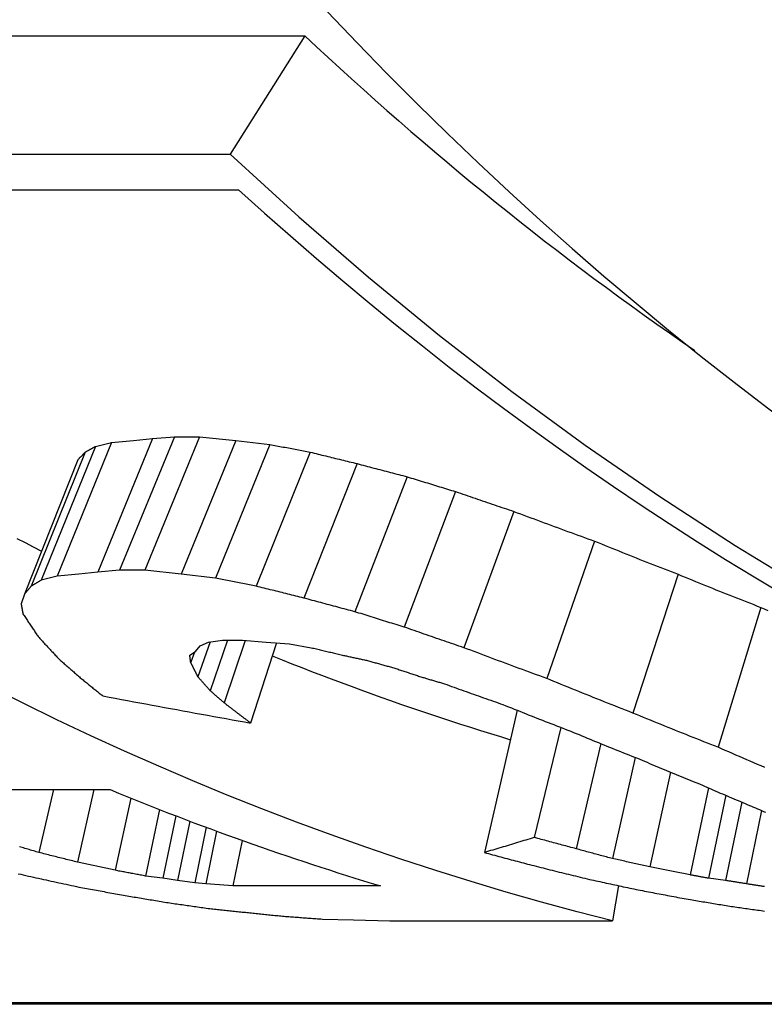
# Model space of a CAD drawing. Header units: millimetres. Extents: x -47 to 3549, y 20 to 432.
# Tile 16 of 25: x 204.54 to 207.03, y 385.34 to 388.63. Entities that reach past the tile are written whole.
import ezdxf

# ---------------------------------------------------------------- set-up
doc = ezdxf.new("R2010")
doc.units = ezdxf.units.MM
doc.layers.add('DETAIL', color=2, linetype='Continuous')

msp = doc.modelspace()

# ---------------------------------------------------------------- linework, layer by layer
at = {"layer": 'DETAIL'}
for p, q in [((193.4475, 388.5792), (205.4935, 388.5792)), ((205.4935, 388.5792), (205.2435, 388.1832)), ((193.1975, 388.1832), (205.2435, 388.1832)), ((193.4347, 388.0642), (205.2717, 388.0642)), ((205.057, 387.2371), (204.8732, 386.7903)), ((205.141, 387.2371), (204.9573, 386.7903)), ((204.9838, 387.2307), (205.057, 387.2371)), ((205.057, 387.2371), (205.141, 387.2371)), ((205.141, 387.2371), (205.2623, 387.2243)), ((204.7924, 387.2046), (204.6106, 386.7565)), ((204.8463, 387.2176), (204.6638, 386.77)), ((204.7924, 387.2046), (204.8463, 387.2176)), ((204.9838, 387.2307), (204.8004, 386.7836)), ((204.8463, 387.2176), (204.9191, 387.2243)), ((204.9191, 387.2243), (204.9838, 387.2307)), ((205.2623, 387.2243), (205.0794, 386.7769)), ((205.3761, 387.2112), (205.194, 386.7634)), ((205.2623, 387.2243), (205.3761, 387.2112)), ((204.7575, 387.1853), (204.577, 386.7364)), ((205.5112, 387.1853), (205.3307, 386.7364)), ((204.7334, 387.1595), (204.5546, 386.7097)), ((205.6678, 387.147), (205.4898, 386.6968)), ((205.8357, 387.1029), (205.6605, 386.651)), ((205.9979, 387.0532), (205.826, 386.5994)), ((206.193, 386.9868), (206.0256, 386.5305)), ((206.4631, 386.8875), (206.3028, 386.4274)), ((204.7362, 386.7769), (204.6638, 386.77)), ((204.8004, 386.7836), (204.7362, 386.7769)), ((204.8732, 386.7903), (204.8004, 386.7836)), ((204.9573, 386.7903), (204.8732, 386.7903)), ((205.0794, 386.7769), (204.9573, 386.7903)), ((205.194, 386.7634), (205.0794, 386.7769)), ((206.7429, 386.7762), (206.591, 386.3118)), ((204.6638, 386.77), (204.6106, 386.7565)), ((204.5546, 386.7097), (204.5435, 386.6769)), ((207.0193, 386.6656), (206.8763, 386.1971)), ((205.1761, 386.5498), (205.1354, 386.4332)), ((205.1431, 386.5366), (205.1708, 386.5491)), ((205.1708, 386.5491), (205.2179, 386.5554)), ((205.2344, 386.5554), (205.1767, 386.3862)), ((205.2179, 386.5554), (205.2849, 386.5554)), ((205.2932, 386.5548), (205.2235, 386.3458)), ((205.2849, 386.5554), (205.3634, 386.5491)), ((205.3978, 386.5463), (205.3118, 386.2783)), ((205.3634, 386.5491), (205.4414, 386.5429)), ((205.4414, 386.5429), (205.5146, 386.5305)), ((205.1078, 386.5057), (205.1269, 386.5181)), ((205.1234, 386.5158), (205.1111, 386.4815)), ((205.1269, 386.5181), (205.1431, 386.5366)), ((206.2039, 386.321), (206.0943, 385.8446)), ((206.3501, 386.2635), (206.261, 385.895)), ((206.4837, 386.2094), (206.4016, 385.8571)), ((206.599, 386.1632), (206.5227, 385.8243)), ((206.7173, 386.1138), (206.648, 385.7967)), ((204.2715, 386.0551), (204.8412, 386.0551)), ((204.6516, 386.0551), (204.6032, 385.8446)), ((204.7864, 386.0551), (204.7324, 385.8124)), ((206.8442, 386.0609), (206.7826, 385.7698)), ((204.9105, 386.0269), (204.8583, 385.785)), ((206.9021, 386.0361), (206.8441, 385.7584)), ((206.9557, 386.0135), (206.9014, 385.751)), ((205.0071, 385.9884), (204.9603, 385.7659)), ((207.0213, 385.9855), (206.9712, 385.7399)), ((205.0616, 385.9673), (205.018, 385.7584)), ((205.1079, 385.9497), (205.0668, 385.751)), ((205.1626, 385.9291), (205.1246, 385.7436)), ((205.1979, 385.9161), (205.162, 385.7399)), ((205.2834, 385.8851), (205.2526, 385.7327)), ((205.018, 385.7584), (204.9603, 385.7659)), ((205.0668, 385.751), (205.018, 385.7584)), ((205.1246, 385.7436), (205.0668, 385.751)), ((206.9014, 385.751), (206.8441, 385.7584)), ((205.162, 385.7399), (205.1246, 385.7436)), ((205.2071, 385.7363), (205.162, 385.7399)), ((205.2526, 385.7327), (205.2071, 385.7363)), ((205.7468, 385.7327), (205.2526, 385.7327)), ((206.5429, 385.7337), (206.523, 385.6156)), ((205.5518, 385.6218), (205.6561, 385.6187)), ((205.6561, 385.6187), (205.7773, 385.6156)), ((205.7773, 385.6156), (206.523, 385.6156)), ((211.6051, 385.3411), (199.8033, 385.3411)), ((211.6077, 385.3363), (199.8562, 385.3363))]:
    msp.add_line(p, q, dxfattribs=at)
at = {"layer": 'DETAIL', "flags": 128}
for points in [[(205.2435, 388.1832), (205.4726, 387.9734), (205.7062, 387.771), (205.944, 387.5761), (206.1858, 387.3887), (206.4315, 387.209), (206.6809, 387.0371), (206.9338, 386.8729), (207.19, 386.7166), (207.4494, 386.5683), (207.7118, 386.428), (207.977, 386.2958), (208.2449, 386.1717), (208.5152, 386.0559), (208.7878, 385.9484)], [(204.7575, 387.1853), (204.759, 387.1861), (204.7604, 387.1869), (204.7619, 387.1877), (204.7633, 387.1885), (204.7648, 387.1893), (204.7662, 387.1901), (204.7677, 387.1909), (204.7691, 387.1917), (204.7706, 387.1925), (204.772, 387.1933), (204.7735, 387.1941), (204.7749, 387.1949), (204.7764, 387.1957), (204.7778, 387.1965), (204.7793, 387.1973), (204.7807, 387.1981), (204.7822, 387.1989), (204.7836, 387.1997), (204.7851, 387.2005), (204.7866, 387.2014), (204.788, 387.2022), (204.7895, 387.203), (204.7909, 387.2038), (204.7924, 387.2046)], [(205.3761, 387.2112), (205.3817, 387.2101), (205.3874, 387.209), (205.393, 387.208), (205.3986, 387.2069), (205.4043, 387.2058), (205.4099, 387.2047), (205.4155, 387.2036), (205.4211, 387.2025), (205.4268, 387.2015), (205.4324, 387.2004), (205.438, 387.1993), (205.4436, 387.1982), (205.4493, 387.1971), (205.4549, 387.1961), (205.4605, 387.195), (205.4661, 387.1939), (205.4718, 387.1928), (205.4774, 387.1917), (205.483, 387.1907), (205.4887, 387.1896), (205.4943, 387.1885), (205.4999, 387.1874), (205.5055, 387.1863), (205.5112, 387.1853)], [(204.7334, 387.1595), (204.7344, 387.1606), (204.7354, 387.1617), (204.7364, 387.1628), (204.7374, 387.1638), (204.7384, 387.1649), (204.7394, 387.166), (204.7405, 387.167), (204.7415, 387.1681), (204.7425, 387.1692), (204.7435, 387.1702), (204.7445, 387.1713), (204.7455, 387.1724), (204.7465, 387.1735), (204.7475, 387.1745), (204.7485, 387.1756), (204.7495, 387.1767), (204.7505, 387.1777), (204.7515, 387.1788), (204.7525, 387.1799), (204.7535, 387.181), (204.7545, 387.182), (204.7555, 387.1831), (204.7565, 387.1842), (204.7575, 387.1853)], [(205.5112, 387.1853), (205.5177, 387.1837), (205.5242, 387.1821), (205.5307, 387.1805), (205.5373, 387.1789), (205.5438, 387.1773), (205.5503, 387.1757), (205.5568, 387.1741), (205.5634, 387.1725), (205.5699, 387.1709), (205.5764, 387.1693), (205.5829, 387.1677), (205.5895, 387.1661), (205.596, 387.1645), (205.6025, 387.1629), (205.609, 387.1613), (205.6156, 387.1597), (205.6221, 387.1581), (205.6286, 387.1565), (205.6352, 387.1549), (205.6417, 387.1534), (205.6482, 387.1518), (205.6548, 387.1502), (205.6613, 387.1486), (205.6678, 387.147)], [(205.6678, 387.147), (205.6748, 387.1452), (205.6818, 387.1433), (205.6888, 387.1415), (205.6958, 387.1396), (205.7028, 387.1378), (205.7098, 387.1359), (205.7168, 387.1341), (205.7238, 387.1322), (205.7308, 387.1304), (205.7378, 387.1286), (205.7447, 387.1267), (205.7517, 387.1249), (205.7587, 387.123), (205.7657, 387.1212), (205.7727, 387.1194), (205.7797, 387.1175), (205.7867, 387.1157), (205.7937, 387.1139), (205.8007, 387.112), (205.8077, 387.1102), (205.8147, 387.1084), (205.8217, 387.1066), (205.8287, 387.1047), (205.8357, 387.1029)], [(205.8357, 387.1029), (205.8425, 387.1008), (205.8492, 387.0987), (205.856, 387.0966), (205.8627, 387.0946), (205.8695, 387.0925), (205.8762, 387.0904), (205.883, 387.0883), (205.8898, 387.0862), (205.8965, 387.0842), (205.9033, 387.0821), (205.91, 387.08), (205.9168, 387.0779), (205.9235, 387.0759), (205.9303, 387.0738), (205.937, 387.0717), (205.9438, 387.0697), (205.9506, 387.0676), (205.9573, 387.0656), (205.9641, 387.0635), (205.9708, 387.0614), (205.9776, 387.0594), (205.9844, 387.0573), (205.9911, 387.0553), (205.9979, 387.0532)], [(205.9979, 387.0532), (206.006, 387.0504), (206.0141, 387.0476), (206.0222, 387.0448), (206.0304, 387.042), (206.0385, 387.0392), (206.0466, 387.0364), (206.0547, 387.0337), (206.0628, 387.0309), (206.071, 387.0281), (206.0791, 387.0253), (206.0872, 387.0226), (206.0953, 387.0198), (206.1035, 387.017), (206.1116, 387.0143), (206.1197, 387.0115), (206.1279, 387.0087), (206.136, 387.006), (206.1441, 387.0032), (206.1523, 387.0005), (206.1604, 386.9977), (206.1685, 386.995), (206.1767, 386.9923), (206.1848, 386.9895), (206.193, 386.9868)], [(206.193, 386.9868), (206.2042, 386.9826), (206.2154, 386.9784), (206.2266, 386.9741), (206.2379, 386.9699), (206.2491, 386.9658), (206.2603, 386.9616), (206.2716, 386.9574), (206.2828, 386.9532), (206.2941, 386.949), (206.3053, 386.9449), (206.3166, 386.9407), (206.3278, 386.9366), (206.3391, 386.9325), (206.3504, 386.9283), (206.3616, 386.9242), (206.3729, 386.9201), (206.3842, 386.916), (206.3954, 386.9119), (206.4067, 386.9078), (206.418, 386.9037), (206.4293, 386.8996), (206.4405, 386.8956), (206.4518, 386.8915), (206.4631, 386.8875)], [(204.5292, 386.8966), (204.5567, 386.8823), (204.5843, 386.8681), (204.6119, 386.854)], [(206.4631, 386.8875), (206.4747, 386.8827), (206.4863, 386.878), (206.498, 386.8732), (206.5096, 386.8685), (206.5212, 386.8638), (206.5329, 386.8591), (206.5445, 386.8544), (206.5561, 386.8497), (206.5678, 386.845), (206.5794, 386.8404), (206.5911, 386.8357), (206.6027, 386.8311), (206.6144, 386.8264), (206.6261, 386.8218), (206.6377, 386.8172), (206.6494, 386.8126), (206.6611, 386.808), (206.6728, 386.8034), (206.6844, 386.7989), (206.6961, 386.7943), (206.7078, 386.7897), (206.7195, 386.7852), (206.7312, 386.7807), (206.7429, 386.7762)], [(206.7429, 386.7762), (206.7544, 386.7714), (206.7658, 386.7667), (206.7773, 386.762), (206.7888, 386.7573), (206.8003, 386.7526), (206.8118, 386.7479), (206.8233, 386.7432), (206.8348, 386.7386), (206.8463, 386.7339), (206.8578, 386.7293), (206.8693, 386.7247), (206.8808, 386.7201), (206.8924, 386.7155), (206.9039, 386.7109), (206.9154, 386.7063), (206.9269, 386.7017), (206.9385, 386.6972), (206.95, 386.6926), (206.9616, 386.6881), (206.9731, 386.6836), (206.9846, 386.6791), (206.9962, 386.6746), (207.0077, 386.6701), (207.0193, 386.6656)], [(204.6106, 386.7565), (204.6092, 386.7557), (204.6078, 386.7548), (204.6064, 386.754), (204.605, 386.7531), (204.6036, 386.7523), (204.6022, 386.7515), (204.6008, 386.7506), (204.5994, 386.7498), (204.598, 386.749), (204.5966, 386.7481), (204.5952, 386.7473), (204.5938, 386.7464), (204.5924, 386.7456), (204.591, 386.7448), (204.5896, 386.7439), (204.5882, 386.7431), (204.5868, 386.7423), (204.5854, 386.7414), (204.584, 386.7406), (204.5826, 386.7398), (204.5812, 386.7389), (204.5798, 386.7381), (204.5784, 386.7373), (204.577, 386.7364)], [(205.3307, 386.7364), (205.325, 386.7376), (205.3193, 386.7387), (205.3136, 386.7398), (205.3079, 386.7409), (205.3022, 386.742), (205.2965, 386.7432), (205.2908, 386.7443), (205.2851, 386.7454), (205.2794, 386.7465), (205.2737, 386.7476), (205.268, 386.7488), (205.2623, 386.7499), (205.2566, 386.751), (205.2509, 386.7521), (205.2452, 386.7532), (205.2395, 386.7544), (205.2338, 386.7555), (205.2281, 386.7566), (205.2225, 386.7577), (205.2168, 386.7589), (205.2111, 386.76), (205.2054, 386.7611), (205.1997, 386.7623), (205.194, 386.7634)], [(204.577, 386.7364), (204.5761, 386.7353), (204.5752, 386.7342), (204.5742, 386.7331), (204.5733, 386.732), (204.5723, 386.7309), (204.5714, 386.7297), (204.5705, 386.7286), (204.5695, 386.7275), (204.5686, 386.7264), (204.5677, 386.7253), (204.5667, 386.7242), (204.5658, 386.7231), (204.5648, 386.722), (204.5639, 386.7208), (204.563, 386.7197), (204.562, 386.7186), (204.5611, 386.7175), (204.5602, 386.7164), (204.5592, 386.7153), (204.5583, 386.7142), (204.5574, 386.7131), (204.5564, 386.712), (204.5555, 386.7109), (204.5546, 386.7097)], [(205.4898, 386.6968), (205.4831, 386.6984), (205.4765, 386.7), (205.4699, 386.7017), (205.4632, 386.7033), (205.4566, 386.705), (205.45, 386.7066), (205.4433, 386.7083), (205.4367, 386.7099), (205.4301, 386.7116), (205.4234, 386.7132), (205.4168, 386.7149), (205.4102, 386.7165), (205.4036, 386.7182), (205.3969, 386.7198), (205.3903, 386.7215), (205.3837, 386.7232), (205.377, 386.7248), (205.3704, 386.7265), (205.3638, 386.7281), (205.3572, 386.7298), (205.3505, 386.7315), (205.3439, 386.7331), (205.3373, 386.7348), (205.3307, 386.7364)], [(204.5435, 386.6769), (204.5438, 386.6755), (204.544, 386.6741), (204.5443, 386.6728), (204.5445, 386.6714), (204.5448, 386.67), (204.545, 386.6687), (204.5453, 386.6673), (204.5455, 386.666), (204.5458, 386.6646), (204.546, 386.6633), (204.5463, 386.6619), (204.5465, 386.6605), (204.5467, 386.6592), (204.547, 386.6578), (204.5472, 386.6565), (204.5475, 386.6551), (204.5477, 386.6538), (204.548, 386.6524), (204.5482, 386.6511), (204.5485, 386.6497), (204.5487, 386.6484), (204.549, 386.647), (204.5492, 386.6457), (204.5495, 386.6443)], [(205.6605, 386.651), (205.6534, 386.6529), (205.6463, 386.6547), (205.6392, 386.6566), (205.6321, 386.6585), (205.6249, 386.6604), (205.6178, 386.6623), (205.6107, 386.6642), (205.6036, 386.6661), (205.5965, 386.668), (205.5893, 386.6699), (205.5822, 386.6719), (205.5751, 386.6738), (205.568, 386.6757), (205.5609, 386.6776), (205.5538, 386.6795), (205.5466, 386.6814), (205.5395, 386.6833), (205.5324, 386.6852), (205.5253, 386.6871), (205.5182, 386.6891), (205.5111, 386.691), (205.504, 386.6929), (205.4969, 386.6948), (205.4898, 386.6968)], [(204.5495, 386.6443), (204.5516, 386.6411), (204.5537, 386.6379), (204.5558, 386.6346), (204.558, 386.6314), (204.5601, 386.6282), (204.5622, 386.625), (204.5643, 386.6218), (204.5664, 386.6186), (204.5686, 386.6154), (204.5707, 386.6122), (204.5728, 386.609), (204.575, 386.6058), (204.5771, 386.6026), (204.5792, 386.5994), (204.5814, 386.5962), (204.5835, 386.5931), (204.5856, 386.5899), (204.5878, 386.5867), (204.5899, 386.5836), (204.592, 386.5804), (204.5942, 386.5772), (204.5963, 386.5741), (204.5985, 386.5709), (204.6006, 386.5678)], [(205.826, 386.5994), (205.8191, 386.6015), (205.8122, 386.6037), (205.8053, 386.6058), (205.7984, 386.6079), (205.7915, 386.6101), (205.7846, 386.6122), (205.7777, 386.6143), (205.7708, 386.6165), (205.7639, 386.6186), (205.757, 386.6208), (205.7501, 386.6229), (205.7432, 386.6251), (205.7363, 386.6272), (205.7294, 386.6294), (205.7225, 386.6315), (205.7156, 386.6337), (205.7088, 386.6358), (205.7019, 386.638), (205.695, 386.6401), (205.6881, 386.6423), (205.6812, 386.6445), (205.6743, 386.6466), (205.6674, 386.6488), (205.6605, 386.651)], [(207.0193, 386.6656), (207.0309, 386.6605), (207.0424, 386.6554)], [(206.0256, 386.5305), (206.0173, 386.5333), (206.0089, 386.5361), (206.0006, 386.539), (205.9923, 386.5418), (205.9839, 386.5447), (205.9756, 386.5475), (205.9673, 386.5504), (205.959, 386.5532), (205.9507, 386.5561), (205.9423, 386.559), (205.934, 386.5618), (205.9257, 386.5647), (205.9174, 386.5676), (205.9091, 386.5704), (205.9008, 386.5733), (205.8924, 386.5762), (205.8841, 386.5791), (205.8758, 386.582), (205.8675, 386.5849), (205.8592, 386.5878), (205.8509, 386.5907), (205.8426, 386.5936), (205.8343, 386.5965), (205.826, 386.5994)], [(204.6006, 386.5678), (204.6035, 386.5647), (204.6063, 386.5615), (204.6092, 386.5584), (204.612, 386.5553), (204.6149, 386.5522), (204.6177, 386.5491), (204.6206, 386.5459), (204.6234, 386.5428), (204.6263, 386.5397), (204.6291, 386.5366), (204.632, 386.5335), (204.6349, 386.5305), (204.6377, 386.5274), (204.6406, 386.5243), (204.6434, 386.5212), (204.6463, 386.5181), (204.6492, 386.5151), (204.652, 386.512), (204.6549, 386.5089), (204.6578, 386.5059), (204.6607, 386.5028), (204.6635, 386.4998), (204.6664, 386.4967), (204.6693, 386.4937)], [(205.5146, 386.5305), (205.5189, 386.5294), (205.5233, 386.5284), (205.5276, 386.5273), (205.532, 386.5263), (205.5363, 386.5253), (205.5406, 386.5242), (205.545, 386.5232), (205.5493, 386.5222), (205.5537, 386.5211), (205.558, 386.5201), (205.5623, 386.5191), (205.5667, 386.5181), (205.571, 386.517), (205.5754, 386.516), (205.5797, 386.515), (205.5841, 386.5139), (205.5884, 386.5129), (205.5927, 386.5119), (205.5971, 386.5108), (205.6014, 386.5098), (205.6058, 386.5088), (205.6101, 386.5078), (205.6145, 386.5067), (205.6188, 386.5057)], [(206.3028, 386.4274), (206.2912, 386.4316), (206.2796, 386.4358), (206.2681, 386.44), (206.2565, 386.4442), (206.2449, 386.4485), (206.2333, 386.4527), (206.2218, 386.457), (206.2102, 386.4612), (206.1986, 386.4655), (206.1871, 386.4698), (206.1755, 386.4741), (206.164, 386.4784), (206.1524, 386.4827), (206.1409, 386.487), (206.1293, 386.4913), (206.1178, 386.4956), (206.1063, 386.4999), (206.0947, 386.5043), (206.0832, 386.5086), (206.0717, 386.513), (206.0601, 386.5173), (206.0486, 386.5217), (206.0371, 386.5261), (206.0256, 386.5305)], [(204.6693, 386.4937), (204.6724, 386.4909), (204.6755, 386.4881), (204.6787, 386.4853), (204.6818, 386.4825), (204.685, 386.4797), (204.6881, 386.4769), (204.6912, 386.4741), (204.6944, 386.4714), (204.6975, 386.4686), (204.7006, 386.4658), (204.7038, 386.463), (204.7069, 386.4603), (204.7101, 386.4575), (204.7132, 386.4548), (204.7164, 386.452), (204.7195, 386.4493), (204.7227, 386.4465), (204.7258, 386.4438), (204.729, 386.441), (204.7321, 386.4383), (204.7353, 386.4355), (204.7384, 386.4328), (204.7416, 386.4301), (204.7448, 386.4274)], [(205.1111, 386.4815), (205.111, 386.4825), (205.1108, 386.4835), (205.1107, 386.4845), (205.1106, 386.4855), (205.1104, 386.4865), (205.1103, 386.4875), (205.1101, 386.4885), (205.11, 386.4895), (205.1099, 386.4905), (205.1097, 386.4915), (205.1096, 386.4925), (205.1095, 386.4936), (205.1093, 386.4946), (205.1092, 386.4956), (205.109, 386.4966), (205.1089, 386.4976), (205.1088, 386.4986), (205.1086, 386.4996), (205.1085, 386.5006), (205.1084, 386.5017), (205.1082, 386.5027), (205.1081, 386.5037), (205.1079, 386.5047), (205.1078, 386.5057)], [(205.1232, 386.4572), (205.1227, 386.4582), (205.1222, 386.4592), (205.1217, 386.4602), (205.1212, 386.4612), (205.1207, 386.4622), (205.1202, 386.4632), (205.1197, 386.4643), (205.1192, 386.4653), (205.1187, 386.4663), (205.1182, 386.4673), (205.1177, 386.4683), (205.1172, 386.4693), (205.1167, 386.4703), (205.1161, 386.4713), (205.1156, 386.4723), (205.1151, 386.4733), (205.1146, 386.4744), (205.1141, 386.4754), (205.1136, 386.4764), (205.1131, 386.4774), (205.1126, 386.4784), (205.1121, 386.4794), (205.1116, 386.4804), (205.1111, 386.4815)], [(205.3839, 386.503), (205.4168, 386.4898), (205.4496, 386.4768), (205.4826, 386.4639), (205.5155, 386.4511), (205.5485, 386.4384), (205.5815, 386.4259), (205.6146, 386.4135), (205.6477, 386.4012), (205.6808, 386.3891), (205.714, 386.3771), (205.7472, 386.3652), (205.7804, 386.3534), (205.8136, 386.3418), (205.8469, 386.3303), (205.8802, 386.319), (205.9135, 386.3077), (205.9469, 386.2966), (205.9803, 386.2856), (206.0137, 386.2748), (206.0472, 386.2641), (206.0806, 386.2535), (206.1141, 386.243), (206.1477, 386.2327), (206.1812, 386.2225)], [(205.6188, 386.5057), (205.6223, 386.5049), (205.6258, 386.5042), (205.6293, 386.5034), (205.6328, 386.5027), (205.6363, 386.5019), (205.6398, 386.5011), (205.6433, 386.5004), (205.6468, 386.4996), (205.6503, 386.4988), (205.6538, 386.4981), (205.6573, 386.4973), (205.6608, 386.4966), (205.6644, 386.4958), (205.6679, 386.495), (205.6714, 386.4943), (205.6749, 386.4935), (205.6784, 386.4928), (205.6819, 386.492), (205.6854, 386.4912), (205.6889, 386.4905), (205.6924, 386.4897), (205.6959, 386.489), (205.6994, 386.4882), (205.7029, 386.4874)], [(205.7029, 386.4874), (205.7066, 386.4864), (205.7102, 386.4854), (205.7138, 386.4844), (205.7175, 386.4834), (205.7211, 386.4824), (205.7248, 386.4813), (205.7284, 386.4803), (205.7321, 386.4793), (205.7357, 386.4783), (205.7394, 386.4773), (205.743, 386.4763), (205.7467, 386.4753), (205.7503, 386.4742), (205.754, 386.4732), (205.7576, 386.4722), (205.7613, 386.4712), (205.7649, 386.4702), (205.7686, 386.4692), (205.7722, 386.4682), (205.7759, 386.4672), (205.7795, 386.4662), (205.7832, 386.4651), (205.7868, 386.4641), (205.7905, 386.4631)], [(205.1354, 386.4332), (205.1349, 386.4342), (205.1344, 386.4352), (205.1339, 386.4362), (205.1333, 386.4372), (205.1328, 386.4382), (205.1323, 386.4392), (205.1318, 386.4402), (205.1313, 386.4412), (205.1308, 386.4422), (205.1303, 386.4432), (205.1298, 386.4442), (205.1293, 386.4452), (205.1288, 386.4462), (205.1283, 386.4472), (205.1278, 386.4482), (205.1273, 386.4492), (205.1267, 386.4502), (205.1262, 386.4512), (205.1257, 386.4522), (205.1252, 386.4532), (205.1247, 386.4542), (205.1242, 386.4552), (205.1237, 386.4562), (205.1232, 386.4572)], [(205.7905, 386.4631), (205.7942, 386.4619), (205.798, 386.4606), (205.8018, 386.4594), (205.8056, 386.4581), (205.8093, 386.4569), (205.8131, 386.4556), (205.8169, 386.4544), (205.8207, 386.4531), (205.8244, 386.4519), (205.8282, 386.4506), (205.832, 386.4494), (205.8358, 386.4481), (205.8395, 386.4469), (205.8433, 386.4456), (205.8471, 386.4444), (205.8509, 386.4431), (205.8547, 386.4419), (205.8584, 386.4406), (205.8622, 386.4394), (205.866, 386.4382), (205.8698, 386.4369), (205.8735, 386.4357), (205.8773, 386.4344), (205.8811, 386.4332)], [(204.7448, 386.4274), (204.7478, 386.4249), (204.7508, 386.4224), (204.7538, 386.42), (204.7568, 386.4175), (204.7598, 386.415), (204.7629, 386.4126), (204.7659, 386.4101), (204.7689, 386.4077), (204.7719, 386.4052), (204.7749, 386.4028), (204.778, 386.4003), (204.781, 386.3979), (204.784, 386.3955), (204.787, 386.393), (204.7901, 386.3906), (204.7931, 386.3882), (204.7961, 386.3857), (204.7992, 386.3833), (204.8022, 386.3809), (204.8052, 386.3785), (204.8083, 386.3761), (204.8113, 386.3736), (204.8143, 386.3712), (204.8174, 386.3688)], [(205.1767, 386.3862), (205.175, 386.3881), (205.1732, 386.3901), (205.1715, 386.392), (205.1698, 386.3939), (205.1681, 386.3959), (205.1663, 386.3978), (205.1646, 386.3998), (205.1629, 386.4017), (205.1612, 386.4037), (205.1594, 386.4057), (205.1577, 386.4076), (205.156, 386.4096), (205.1543, 386.4115), (205.1525, 386.4135), (205.1508, 386.4155), (205.1491, 386.4174), (205.1474, 386.4194), (205.1457, 386.4214), (205.144, 386.4233), (205.1422, 386.4253), (205.1405, 386.4273), (205.1388, 386.4292), (205.1371, 386.4312), (205.1354, 386.4332)], [(205.8811, 386.4332), (205.8844, 386.4322), (205.8877, 386.4312), (205.891, 386.4303), (205.8943, 386.4293), (205.8976, 386.4283), (205.9009, 386.4273), (205.9042, 386.4263), (205.9074, 386.4253), (205.9107, 386.4244), (205.914, 386.4234), (205.9173, 386.4224), (205.9206, 386.4214), (205.9239, 386.4204), (205.9272, 386.4195), (205.9305, 386.4185), (205.9338, 386.4175), (205.9371, 386.4165), (205.9404, 386.4155), (205.9437, 386.4146), (205.947, 386.4136), (205.9503, 386.4126), (205.9536, 386.4116), (205.9569, 386.4107), (205.9602, 386.4097)], [(205.9602, 386.4097), (205.9683, 386.4067), (205.9765, 386.4038), (205.9846, 386.4009), (205.9928, 386.3979), (206.001, 386.395), (206.0091, 386.3921), (206.0173, 386.3892), (206.0254, 386.3863), (206.0336, 386.3833), (206.0418, 386.3804), (206.0499, 386.3775), (206.0581, 386.3746), (206.0663, 386.3717), (206.0745, 386.3688), (206.0826, 386.366), (206.0908, 386.3631), (206.099, 386.3602), (206.1072, 386.3573), (206.1153, 386.3544), (206.1235, 386.3516), (206.1317, 386.3487), (206.1399, 386.3458), (206.1481, 386.343), (206.1562, 386.3401)], [(206.591, 386.3118), (206.5789, 386.3165), (206.5669, 386.3212), (206.5548, 386.3259), (206.5428, 386.3307), (206.5307, 386.3354), (206.5187, 386.3401), (206.5067, 386.3449), (206.4947, 386.3497), (206.4826, 386.3544), (206.4706, 386.3592), (206.4586, 386.364), (206.4466, 386.3688), (206.4346, 386.3736), (206.4226, 386.3785), (206.4106, 386.3833), (206.3986, 386.3882), (206.3866, 386.393), (206.3746, 386.3979), (206.3626, 386.4028), (206.3507, 386.4077), (206.3387, 386.4126), (206.3267, 386.4175), (206.3148, 386.4224), (206.3028, 386.4274)], [(206.523, 385.6156), (206.4042, 385.6462), (206.2857, 385.6783), (206.1675, 385.712), (206.0495, 385.7472), (205.9319, 385.784), (205.8147, 385.8224), (205.6977, 385.8622), (205.5811, 385.9036), (205.4649, 385.9466), (205.3491, 385.991), (205.2337, 386.037), (205.1187, 386.0845), (205.0041, 386.1334), (204.89, 386.1839), (204.7763, 386.2359), (204.6631, 386.2894), (204.5503, 386.3443), (204.4381, 386.4008)], [(205.2235, 386.3458), (205.2215, 386.3474), (205.2196, 386.3491), (205.2176, 386.3508), (205.2157, 386.3524), (205.2137, 386.3541), (205.2118, 386.3558), (205.2098, 386.3575), (205.2079, 386.3591), (205.2059, 386.3608), (205.204, 386.3625), (205.202, 386.3642), (205.2001, 386.3659), (205.1981, 386.3676), (205.1962, 386.3692), (205.1942, 386.3709), (205.1923, 386.3726), (205.1903, 386.3743), (205.1884, 386.376), (205.1864, 386.3777), (205.1845, 386.3794), (205.1825, 386.3811), (205.1806, 386.3828), (205.1786, 386.3845), (205.1767, 386.3862)], [(204.8174, 386.3688), (204.8379, 386.365), (204.8585, 386.3611), (204.8791, 386.3573), (204.8997, 386.3535), (204.9203, 386.3496), (204.9408, 386.3458), (204.9614, 386.342), (204.982, 386.3382), (205.0026, 386.3344), (205.0232, 386.3306), (205.0438, 386.3268), (205.0644, 386.323), (205.085, 386.3193), (205.1056, 386.3155), (205.1262, 386.3118), (205.1468, 386.308), (205.1674, 386.3043), (205.1881, 386.3005), (205.2087, 386.2968), (205.2293, 386.2931), (205.2499, 386.2894), (205.2705, 386.2857), (205.2912, 386.282), (205.3118, 386.2783)], [(205.2673, 386.3118), (205.2655, 386.3132), (205.2637, 386.3146), (205.2618, 386.316), (205.26, 386.3175), (205.2582, 386.3189), (205.2563, 386.3203), (205.2545, 386.3217), (205.2527, 386.3231), (205.2509, 386.3245), (205.249, 386.3259), (205.2472, 386.3273), (205.2454, 386.3287), (205.2436, 386.3301), (205.2417, 386.3316), (205.2399, 386.333), (205.2381, 386.3344), (205.2363, 386.3358), (205.2344, 386.3372), (205.2326, 386.3386), (205.2308, 386.3401), (205.229, 386.3415), (205.2271, 386.3429), (205.2253, 386.3443), (205.2235, 386.3458)], [(205.3118, 386.2783), (205.3099, 386.2796), (205.3081, 386.281), (205.3062, 386.2824), (205.3044, 386.2838), (205.3025, 386.2852), (205.3007, 386.2866), (205.2988, 386.288), (205.2969, 386.2894), (205.2951, 386.2908), (205.2932, 386.2922), (205.2914, 386.2936), (205.2895, 386.295), (205.2877, 386.2964), (205.2858, 386.2978), (205.284, 386.2992), (205.2821, 386.3006), (205.2803, 386.302), (205.2784, 386.3034), (205.2766, 386.3048), (205.2747, 386.3062), (205.2729, 386.3076), (205.271, 386.309), (205.2692, 386.3104), (205.2673, 386.3118)], [(206.1562, 386.3401), (206.1657, 386.3363), (206.1751, 386.3325), (206.1845, 386.3288), (206.194, 386.325), (206.2034, 386.3212), (206.2128, 386.3174), (206.2223, 386.3137), (206.2317, 386.3099), (206.2411, 386.3062), (206.2506, 386.3024), (206.26, 386.2987), (206.2695, 386.295), (206.2789, 386.2913), (206.2884, 386.2875), (206.2978, 386.2838), (206.3073, 386.2801), (206.3168, 386.2765), (206.3262, 386.2728), (206.3357, 386.2691), (206.3452, 386.2654), (206.3546, 386.2618), (206.3641, 386.2581), (206.3736, 386.2545), (206.383, 386.2508)], [(206.8763, 386.1971), (206.8643, 386.2018), (206.8524, 386.2064), (206.8405, 386.2111), (206.8286, 386.2158), (206.8166, 386.2204), (206.8047, 386.2251), (206.7928, 386.2299), (206.7809, 386.2346), (206.769, 386.2393), (206.7571, 386.2441), (206.7452, 386.2488), (206.7333, 386.2536), (206.7214, 386.2584), (206.7096, 386.2632), (206.6977, 386.268), (206.6858, 386.2728), (206.6739, 386.2777), (206.6621, 386.2825), (206.6502, 386.2874), (206.6384, 386.2922), (206.6265, 386.2971), (206.6146, 386.302), (206.6028, 386.3069), (206.591, 386.3118)], [(206.383, 386.2508), (206.3923, 386.247), (206.4016, 386.2431), (206.4109, 386.2393), (206.4201, 386.2354), (206.4294, 386.2316), (206.4387, 386.2278), (206.448, 386.224), (206.4572, 386.2202), (206.4665, 386.2164), (206.4758, 386.2126), (206.4851, 386.2088), (206.4944, 386.205), (206.5037, 386.2013), (206.513, 386.1975), (206.5223, 386.1938), (206.5316, 386.19), (206.5409, 386.1863), (206.5502, 386.1826), (206.5595, 386.1789), (206.5688, 386.1752), (206.5781, 386.1715), (206.5875, 386.1678), (206.5968, 386.1641), (206.6061, 386.1604)], [(207.0324, 386.1296), (207.0204, 386.1347), (207.0083, 386.1398), (206.9963, 386.1449), (206.9843, 386.1501), (206.9723, 386.1553), (206.9602, 386.1604), (206.9482, 386.1656), (206.9362, 386.1708), (206.9242, 386.1761), (206.9122, 386.1813), (206.9002, 386.1866), (206.8882, 386.1918), (206.8763, 386.1971)], [(206.6061, 386.1604), (206.6142, 386.157), (206.6223, 386.1535), (206.6305, 386.1501), (206.6386, 386.1467), (206.6467, 386.1432), (206.6548, 386.1398), (206.6629, 386.1364), (206.6711, 386.133), (206.6792, 386.1296), (206.6873, 386.1262), (206.6955, 386.1229), (206.7036, 386.1195), (206.7117, 386.1161), (206.7199, 386.1128), (206.728, 386.1094), (206.7362, 386.1061), (206.7443, 386.1027), (206.7524, 386.0994), (206.7606, 386.0961), (206.7687, 386.0928), (206.7769, 386.0895), (206.7851, 386.0862), (206.7932, 386.0829), (206.8014, 386.0796)], [(206.8014, 386.0796), (206.8089, 386.0763), (206.8164, 386.073), (206.8239, 386.0698), (206.8314, 386.0665), (206.8389, 386.0632), (206.8464, 386.06), (206.8539, 386.0567), (206.8614, 386.0535), (206.8689, 386.0503), (206.8764, 386.047), (206.8839, 386.0438), (206.8914, 386.0406), (206.8989, 386.0374), (206.9065, 386.0342), (206.914, 386.031), (206.9215, 386.0278), (206.929, 386.0247), (206.9366, 386.0215), (206.9441, 386.0183), (206.9516, 386.0152), (206.9591, 386.012), (206.9667, 386.0089), (206.9742, 386.0058), (206.9818, 386.0026)], [(206.9818, 386.0026), (206.9884, 385.9997), (206.9951, 385.9968), (207.0018, 385.9939), (207.0085, 385.991), (207.0152, 385.9881), (207.0219, 385.9852), (207.0285, 385.9823), (207.0352, 385.9795)], [(206.261, 385.895), (206.254, 385.8928), (206.2471, 385.8907), (206.2401, 385.8886), (206.2332, 385.8864), (206.2262, 385.8843), (206.2193, 385.8822), (206.2123, 385.8801), (206.2054, 385.8779), (206.1984, 385.8758), (206.1915, 385.8737), (206.1845, 385.8716), (206.1776, 385.8695), (206.1706, 385.8674), (206.1637, 385.8653), (206.1567, 385.8632), (206.1498, 385.8612), (206.1429, 385.8591), (206.1359, 385.857), (206.129, 385.8549), (206.122, 385.8529), (206.1151, 385.8508), (206.1082, 385.8487), (206.1012, 385.8467), (206.0943, 385.8446)], [(206.4016, 385.8571), (206.3957, 385.8587), (206.3899, 385.8602), (206.384, 385.8618), (206.3782, 385.8633), (206.3723, 385.8649), (206.3664, 385.8665), (206.3606, 385.868), (206.3547, 385.8696), (206.3488, 385.8712), (206.343, 385.8727), (206.3371, 385.8743), (206.3313, 385.8759), (206.3254, 385.8775), (206.3195, 385.879), (206.3137, 385.8806), (206.3078, 385.8822), (206.302, 385.8838), (206.2961, 385.8854), (206.2903, 385.887), (206.2844, 385.8886), (206.2785, 385.8902), (206.2727, 385.8918), (206.2668, 385.8934), (206.261, 385.895)], [(204.6032, 385.8446), (204.5985, 385.846), (204.5938, 385.8474), (204.5891, 385.8487), (204.5845, 385.8501), (204.5798, 385.8515), (204.5751, 385.8529), (204.5704, 385.8543), (204.5657, 385.8556), (204.561, 385.857), (204.5564, 385.8584), (204.5517, 385.8598), (204.547, 385.8612), (204.5423, 385.8626), (204.5376, 385.864)], [(206.5227, 385.8243), (206.5176, 385.8257), (206.5126, 385.827), (206.5075, 385.8284), (206.5025, 385.8297), (206.4974, 385.8311), (206.4924, 385.8324), (206.4873, 385.8338), (206.4823, 385.8351), (206.4772, 385.8365), (206.4722, 385.8379), (206.4672, 385.8392), (206.4621, 385.8406), (206.4571, 385.842), (206.452, 385.8433), (206.447, 385.8447), (206.4419, 385.8461), (206.4369, 385.8474), (206.4319, 385.8488), (206.4268, 385.8502), (206.4218, 385.8516), (206.4167, 385.853), (206.4117, 385.8543), (206.4067, 385.8557), (206.4016, 385.8571)], [(204.7324, 385.8124), (204.727, 385.8137), (204.7217, 385.815), (204.7163, 385.8164), (204.7109, 385.8177), (204.7055, 385.819), (204.7001, 385.8204), (204.6947, 385.8217), (204.6893, 385.823), (204.6839, 385.8244), (204.6786, 385.8257), (204.6732, 385.827), (204.6678, 385.8284), (204.6624, 385.8297), (204.657, 385.8311), (204.6516, 385.8324), (204.6462, 385.8338), (204.6409, 385.8351), (204.6355, 385.8365), (204.6301, 385.8378), (204.6247, 385.8392), (204.6193, 385.8405), (204.614, 385.8419), (204.6086, 385.8433), (204.6032, 385.8446)], [(206.0943, 385.8446), (206.1012, 385.8427), (206.108, 385.8409), (206.1149, 385.839), (206.1218, 385.8371), (206.1287, 385.8353), (206.1355, 385.8334), (206.1424, 385.8316), (206.1493, 385.8297), (206.1562, 385.8279), (206.163, 385.826), (206.1699, 385.8242), (206.1768, 385.8224), (206.1837, 385.8205), (206.1906, 385.8187), (206.1974, 385.8169), (206.2043, 385.8151), (206.2112, 385.8132), (206.2181, 385.8114), (206.225, 385.8096), (206.2319, 385.8078), (206.2387, 385.806), (206.2456, 385.8042), (206.2525, 385.8024), (206.2594, 385.8006)], [(206.648, 385.7967), (206.6428, 385.7979), (206.6376, 385.799), (206.6323, 385.8001), (206.6271, 385.8013), (206.6219, 385.8024), (206.6167, 385.8036), (206.6114, 385.8047), (206.6062, 385.8059), (206.601, 385.807), (206.5958, 385.8081), (206.5905, 385.8093), (206.5853, 385.8104), (206.5801, 385.8116), (206.5749, 385.8127), (206.5697, 385.8139), (206.5644, 385.8151), (206.5592, 385.8162), (206.554, 385.8174), (206.5488, 385.8185), (206.5436, 385.8197), (206.5383, 385.8208), (206.5331, 385.822), (206.5279, 385.8232), (206.5227, 385.8243)], [(204.8583, 385.785), (204.8531, 385.7861), (204.8478, 385.7872), (204.8426, 385.7884), (204.8373, 385.7895), (204.8321, 385.7906), (204.8268, 385.7918), (204.8216, 385.7929), (204.8164, 385.794), (204.8111, 385.7952), (204.8059, 385.7963), (204.8006, 385.7974), (204.7954, 385.7986), (204.7901, 385.7997), (204.7849, 385.8009), (204.7796, 385.802), (204.7744, 385.8032), (204.7691, 385.8043), (204.7639, 385.8055), (204.7587, 385.8066), (204.7534, 385.8078), (204.7482, 385.8089), (204.7429, 385.8101), (204.7377, 385.8112), (204.7324, 385.8124)], [(204.9603, 385.7659), (204.956, 385.7667), (204.9518, 385.7675), (204.9475, 385.7683), (204.9433, 385.7691), (204.939, 385.7699), (204.9348, 385.7706), (204.9305, 385.7714), (204.9263, 385.7722), (204.922, 385.773), (204.9178, 385.7738), (204.9135, 385.7746), (204.9093, 385.7754), (204.905, 385.7762), (204.9008, 385.777), (204.8965, 385.7778), (204.8923, 385.7786), (204.8881, 385.7794), (204.8838, 385.7802), (204.8796, 385.781), (204.8753, 385.7818), (204.8711, 385.7826), (204.8668, 385.7834), (204.8626, 385.7842), (204.8583, 385.785)], [(206.2594, 385.8006), (206.2672, 385.7986), (206.2749, 385.7967), (206.2826, 385.7947), (206.2904, 385.7928), (206.2981, 385.7908), (206.3059, 385.7889), (206.3136, 385.787), (206.3214, 385.785), (206.3291, 385.7831), (206.3369, 385.7812), (206.3446, 385.7793), (206.3524, 385.7774), (206.3601, 385.7754), (206.3679, 385.7735), (206.3757, 385.7716), (206.3834, 385.7697), (206.3912, 385.7678), (206.3989, 385.766), (206.4067, 385.7641), (206.4144, 385.7622), (206.4222, 385.7603), (206.43, 385.7584), (206.4377, 385.7566), (206.4455, 385.7547)], [(206.7826, 385.7698), (206.777, 385.7709), (206.7714, 385.772), (206.7658, 385.7731), (206.7602, 385.7742), (206.7545, 385.7753), (206.7489, 385.7764), (206.7433, 385.7776), (206.7377, 385.7787), (206.7321, 385.7798), (206.7265, 385.7809), (206.7209, 385.782), (206.7153, 385.7832), (206.7097, 385.7843), (206.7041, 385.7854), (206.6985, 385.7865), (206.6929, 385.7877), (206.6873, 385.7888), (206.6817, 385.7899), (206.676, 385.7911), (206.6704, 385.7922), (206.6648, 385.7933), (206.6592, 385.7945), (206.6536, 385.7956), (206.648, 385.7967)], [(204.5339, 385.7735), (204.5424, 385.7716), (204.5508, 385.7697), (204.5593, 385.7678), (204.5678, 385.7659), (204.5762, 385.7641), (204.5847, 385.7622), (204.5931, 385.7603), (204.6016, 385.7584), (204.6101, 385.7565), (204.6185, 385.7547), (204.627, 385.7528), (204.6355, 385.751), (204.6439, 385.7491), (204.6524, 385.7473), (204.6609, 385.7454), (204.6693, 385.7436), (204.6778, 385.7417), (204.6863, 385.7399), (204.6948, 385.7381), (204.7032, 385.7362), (204.7117, 385.7344), (204.7202, 385.7326), (204.7286, 385.7308), (204.7371, 385.729)], [(206.4455, 385.7547), (206.4526, 385.7531), (206.4597, 385.7516), (206.4668, 385.7501), (206.4739, 385.7485), (206.481, 385.747), (206.4881, 385.7454), (206.4952, 385.7439), (206.5023, 385.7424), (206.5094, 385.7408), (206.5165, 385.7393), (206.5236, 385.7378), (206.5307, 385.7363), (206.5379, 385.7348), (206.545, 385.7332), (206.5521, 385.7317), (206.5592, 385.7302), (206.5663, 385.7287), (206.5734, 385.7272), (206.5805, 385.7257), (206.5876, 385.7242), (206.5947, 385.7227), (206.6019, 385.7212), (206.609, 385.7197), (206.6161, 385.7183)], [(206.8441, 385.7584), (206.8415, 385.7588), (206.839, 385.7593), (206.8364, 385.7598), (206.8338, 385.7603), (206.8313, 385.7607), (206.8287, 385.7612), (206.8262, 385.7617), (206.8236, 385.7622), (206.821, 385.7626), (206.8185, 385.7631), (206.8159, 385.7636), (206.8133, 385.7641), (206.8108, 385.7645), (206.8082, 385.765), (206.8057, 385.7655), (206.8031, 385.766), (206.8005, 385.7664), (206.798, 385.7669), (206.7954, 385.7674), (206.7928, 385.7679), (206.7903, 385.7683), (206.7877, 385.7688), (206.7852, 385.7693), (206.7826, 385.7698)], [(206.9712, 385.7399), (206.9683, 385.7403), (206.9654, 385.7408), (206.9625, 385.7413), (206.9596, 385.7417), (206.9567, 385.7422), (206.9537, 385.7426), (206.9508, 385.7431), (206.9479, 385.7436), (206.945, 385.744), (206.9421, 385.7445), (206.9392, 385.745), (206.9363, 385.7454), (206.9334, 385.7459), (206.9305, 385.7464), (206.9276, 385.7468), (206.9247, 385.7473), (206.9218, 385.7478), (206.9189, 385.7482), (206.9159, 385.7487), (206.913, 385.7492), (206.9101, 385.7496), (206.9072, 385.7501), (206.9043, 385.7506), (206.9014, 385.751)], [(204.7371, 385.729), (204.7436, 385.7278), (204.75, 385.7266), (204.7565, 385.7254), (204.763, 385.7242), (204.7694, 385.723), (204.7759, 385.7218), (204.7823, 385.7206), (204.7888, 385.7194), (204.7953, 385.7182), (204.8017, 385.7171), (204.8082, 385.7159), (204.8147, 385.7147), (204.8211, 385.7135), (204.8276, 385.7123), (204.8341, 385.7112), (204.8405, 385.71), (204.847, 385.7088), (204.8534, 385.7076), (204.8599, 385.7065), (204.8664, 385.7053), (204.8728, 385.7041), (204.8793, 385.703), (204.8858, 385.7018), (204.8922, 385.7007)], [(206.6161, 385.7183), (206.6231, 385.7169), (206.63, 385.7156), (206.637, 385.7143), (206.644, 385.7129), (206.651, 385.7116), (206.658, 385.7103), (206.6649, 385.7089), (206.6719, 385.7076), (206.6789, 385.7063), (206.6859, 385.705), (206.6929, 385.7037), (206.6998, 385.7024), (206.7068, 385.7011), (206.7138, 385.6998), (206.7208, 385.6984), (206.7278, 385.6971), (206.7348, 385.6958), (206.7417, 385.6945), (206.7487, 385.6932), (206.7557, 385.692), (206.7627, 385.6907), (206.7697, 385.6894), (206.7767, 385.6881), (206.7837, 385.6868)], [(207.0322, 385.7303), (207.0293, 385.7308), (207.0264, 385.7312), (207.0235, 385.7317), (207.0206, 385.7321), (207.0177, 385.7326), (207.0147, 385.7331), (207.0118, 385.7335), (207.0089, 385.734), (207.006, 385.7344), (207.0031, 385.7349), (207.0002, 385.7353), (206.9973, 385.7358), (206.9944, 385.7362), (206.9915, 385.7367), (206.9886, 385.7371), (206.9857, 385.7376), (206.9828, 385.738), (206.9799, 385.7385), (206.977, 385.739), (206.9741, 385.7394), (206.9712, 385.7399)], [(204.8922, 385.7007), (204.8982, 385.6996), (204.9042, 385.6986), (204.9102, 385.6976), (204.9161, 385.6966), (204.9221, 385.6956), (204.9281, 385.6946), (204.9341, 385.6936), (204.94, 385.6926), (204.946, 385.6916), (204.952, 385.6906), (204.958, 385.6896), (204.9639, 385.6886), (204.9699, 385.6876), (204.9759, 385.6866), (204.9819, 385.6856), (204.9878, 385.6846), (204.9938, 385.6836), (204.9998, 385.6826), (205.0058, 385.6816), (205.0117, 385.6806), (205.0177, 385.6796), (205.0237, 385.6786), (205.0297, 385.6776), (205.0357, 385.6767)], [(206.7837, 385.6868), (206.7896, 385.6858), (206.7956, 385.6848), (206.8016, 385.6838), (206.8076, 385.6828), (206.8135, 385.6818), (206.8195, 385.6808), (206.8255, 385.6799), (206.8315, 385.6789), (206.8375, 385.6779), (206.8434, 385.6769), (206.8494, 385.6759), (206.8554, 385.6749), (206.8614, 385.674), (206.8673, 385.673), (206.8733, 385.672), (206.8793, 385.671), (206.8853, 385.6701), (206.8913, 385.6691), (206.8972, 385.6681), (206.9032, 385.6671), (206.9092, 385.6662), (206.9152, 385.6652), (206.9212, 385.6642), (206.9272, 385.6633)], [(205.0357, 385.6767), (205.0415, 385.6758), (205.0473, 385.675), (205.0531, 385.6741), (205.0589, 385.6733), (205.0647, 385.6725), (205.0705, 385.6716), (205.0763, 385.6708), (205.0821, 385.67), (205.0879, 385.6691), (205.0937, 385.6683), (205.0995, 385.6675), (205.1053, 385.6667), (205.1112, 385.6658), (205.117, 385.665), (205.1228, 385.6642), (205.1286, 385.6634), (205.1344, 385.6625), (205.1402, 385.6617), (205.146, 385.6609), (205.1518, 385.6601), (205.1576, 385.6593), (205.1634, 385.6584), (205.1692, 385.6576), (205.1751, 385.6568)], [(205.1751, 385.6568), (205.1802, 385.6563), (205.1854, 385.6557), (205.1906, 385.6552), (205.1958, 385.6546), (205.2009, 385.6541), (205.2061, 385.6535), (205.2113, 385.653), (205.2165, 385.6524), (205.2216, 385.6519), (205.2268, 385.6514), (205.232, 385.6508), (205.2371, 385.6503), (205.2423, 385.6497), (205.2475, 385.6492), (205.2527, 385.6487), (205.2578, 385.6481), (205.263, 385.6476), (205.2682, 385.647), (205.2734, 385.6465), (205.2785, 385.646), (205.2837, 385.6454), (205.2889, 385.6449), (205.2941, 385.6444), (205.2992, 385.6438)], [(206.9272, 385.6633), (206.933, 385.6625), (206.9388, 385.6616), (206.9446, 385.6608), (206.9504, 385.66), (206.9562, 385.6592), (206.962, 385.6584), (206.9678, 385.6575), (206.9736, 385.6567), (206.9794, 385.6559), (206.9853, 385.6551), (206.9911, 385.6543), (206.9969, 385.6535), (207.0027, 385.6527), (207.0085, 385.6519), (207.0143, 385.651), (207.0201, 385.6502), (207.0259, 385.6494), (207.0318, 385.6486)], [(205.2992, 385.6438), (205.3044, 385.6433), (205.3096, 385.6427), (205.3148, 385.6422), (205.32, 385.6417), (205.3251, 385.6411), (205.3303, 385.6406), (205.3355, 385.6401), (205.3407, 385.6395), (205.3458, 385.639), (205.351, 385.6385), (205.3562, 385.6379), (205.3614, 385.6374), (205.3665, 385.6369), (205.3717, 385.6364), (205.3769, 385.6358), (205.3821, 385.6353), (205.3872, 385.6348), (205.3924, 385.6342), (205.3976, 385.6337), (205.4028, 385.6332), (205.408, 385.6327), (205.4131, 385.6321), (205.4183, 385.6316), (205.4235, 385.6311)], [(205.4235, 385.6311), (205.4288, 385.6307), (205.4342, 385.6303), (205.4395, 385.6299), (205.4449, 385.6295), (205.4502, 385.6291), (205.4556, 385.6287), (205.4609, 385.6284), (205.4663, 385.628), (205.4716, 385.6276), (205.4769, 385.6272), (205.4823, 385.6268), (205.4876, 385.6264), (205.493, 385.626), (205.4983, 385.6256), (205.5037, 385.6252), (205.509, 385.6249), (205.5144, 385.6245), (205.5197, 385.6241), (205.5251, 385.6237), (205.5304, 385.6233), (205.5358, 385.6229), (205.5411, 385.6225), (205.5465, 385.6222), (205.5518, 385.6218)]]:
    msp.add_lwpolyline(points, dxfattribs=at)
at = {"layer": 'DETAIL'}
for centre, major_axis, start_param, end_param in [((216.6136, 399.0343), (0, 14), 5.766449, 8.894122), ((215.5492, 399.0343), (0, 14), 0, 2.755717), ((212.9622, 399.0343), (0, -13.75), 3.141593, 6.160154), ((212.0942, 399.0343), (0, -13.2), 5.626547, 5.771407), ((211.994, 399.0343), (0, -13.7), 5.640916, 6.248456), ((208.4335, 399.0343), (0, -13.7), 5.957343, 6.041425)]:
    msp.add_ellipse(centre, major_axis=major_axis, ratio=0.819152, start_param=start_param, end_param=end_param, dxfattribs=at)

doc.saveas('drawing.dxf')
